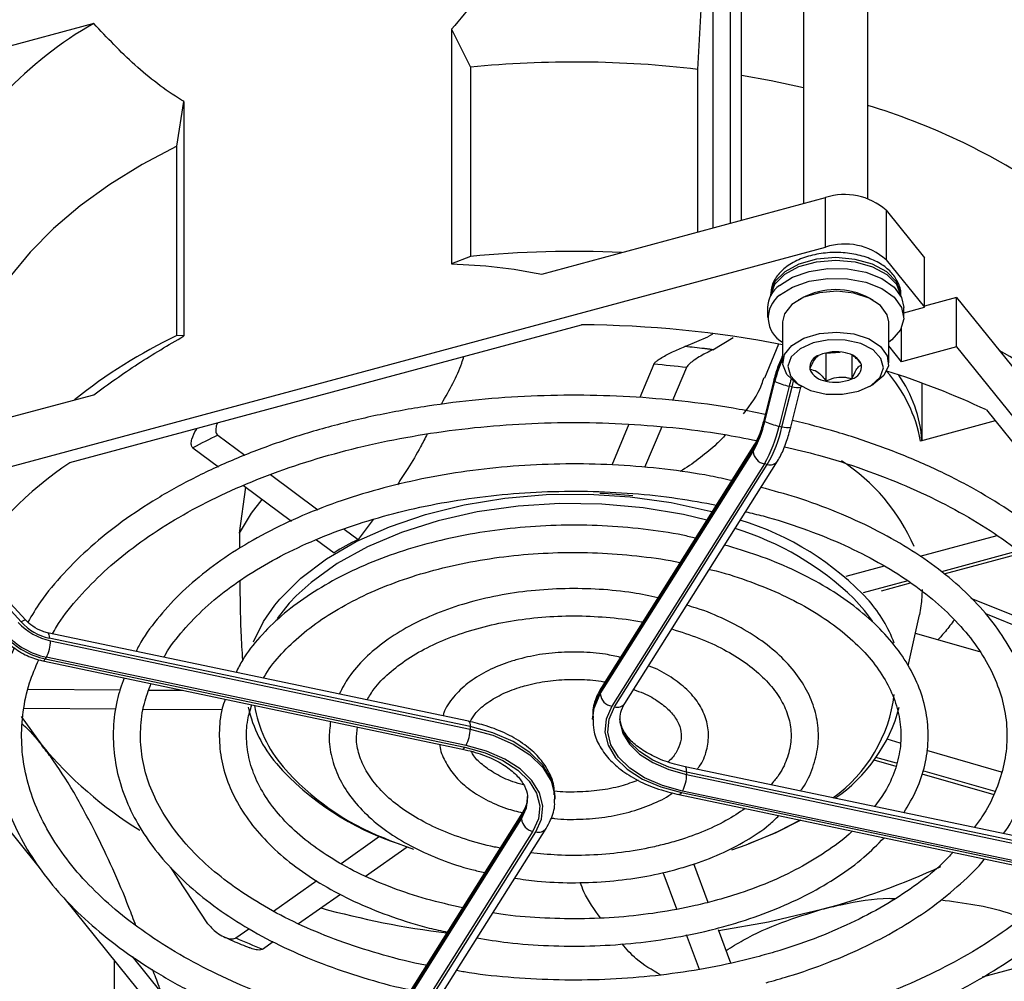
# Model space of a CAD drawing. Header units: millimetres. Extents: x 5 to 414, y 6 to 290.
# Tile 84 of 107: x 349 to 359, y 184 to 193. Entities that reach past the tile are written whole.
import ezdxf

# ---------------------------------------------------------------- set-up
doc = ezdxf.new("R2010")
doc.units = ezdxf.units.MM

msp = doc.modelspace()

# ---------------------------------------------------------------- linework, layer by layer
at = {"color": 7, "linetype": 'Continuous', "lineweight": 25}
for p, q in [((356.1614, 191.4766), (356.1614, 194.6347)), ((355.9986, 191.4328), (355.9986, 194.5759)), ((356.2665, 191.5049), (356.2665, 194.5583)), ((355.852, 192.9263), (355.9388, 194.4264)), ((356.8495, 194.0724), (356.8495, 191.6618)), ((357.4572, 191.7071), (357.4572, 194.0724)), ((350.1556, 193.3593), (347.4777, 192.6384)), ((353.5305, 193.3036), (353.5305, 191.0927)), ((353.5305, 193.3036), (353.708, 192.9474)), ((353.708, 192.9474), (353.708, 191.1627)), ((355.852, 191.3933), (355.852, 192.9263)), ((350.9412, 192.2026), (351.0058, 192.624)), ((351.0058, 192.624), (351.0058, 190.413)), ((350.9412, 190.4179), (350.9412, 192.2026)), ((354.3807, 190.9972), (357.0586, 191.7181)), ((357.0586, 191.2515), (357.0586, 191.7181)), ((357.6282, 191.5984), (357.6282, 191.1318)), ((357.6282, 191.5984), (357.9904, 191.15)), ((347.4777, 188.6724), (357.0586, 191.2515)), ((353.708, 191.1627), (353.5305, 191.0927)), ((357.6282, 191.1318), (357.9904, 190.6834)), ((357.9904, 190.6834), (357.9904, 191.15)), ((356.5391, 190.797), (356.5391, 190.7897)), ((356.8351, 190.7707), (356.7998, 190.7502)), ((357.507, 190.7502), (357.4716, 190.7707)), ((357.7677, 190.7897), (357.7677, 190.797)), ((358.2923, 190.7763), (357.9904, 190.695)), ((358.2923, 190.3097), (358.2923, 190.7763)), ((358.2923, 190.7763), (358.8769, 190.0525)), ((356.5105, 190.6803), (356.5105, 190.587)), ((357.7962, 190.6311), (357.9904, 190.6834)), ((357.7962, 190.587), (357.7962, 190.6803)), ((349.9303, 189.2189), (354.7569, 190.5182)), ((356.6534, 190.5462), (356.6534, 190.1612)), ((357.6534, 190.1612), (357.6534, 190.5462)), ((357.7744, 190.1703), (357.7744, 190.4911)), ((351.0058, 190.413), (350.9412, 190.4179)), ((355.7411, 190.3166), (355.9486, 190.4055)), ((355.9923, 190.4305), (355.9486, 190.4055)), ((355.994, 190.2827), (356.1864, 190.3979)), ((355.7411, 190.3166), (355.7316, 190.3129)), ((356.484, 190.0188), (356.6174, 190.338)), ((357.7744, 190.1703), (357.6534, 190.3201)), ((358.2923, 190.3097), (357.7744, 190.1703)), ((358.2923, 190.3097), (362.0959, 185.6009)), ((357.0589, 190.2524), (357.0621, 190.2501)), ((357.0621, 190.2501), (357.1942, 190.2613)), ((357.0621, 190.2501), (357.0621, 189.9876)), ((357.3069, 190.2324), (357.3069, 190.0084)), ((355.4388, 190.1467), (355.3075, 189.8327)), ((355.7458, 190.1153), (355.616, 189.8048)), ((356.5667, 189.9849), (356.4718, 189.6078)), ((356.5702, 189.9796), (356.4752, 189.6024)), ((356.485, 189.6083), (356.5799, 189.9854)), ((356.715, 189.9407), (356.62, 189.5636)), ((356.6469, 189.5579), (356.7418, 189.9351)), ((356.7418, 189.9351), (356.715, 189.9407)), ((356.7301, 189.5522), (356.825, 189.9293)), ((356.7998, 189.9572), (356.8351, 189.9367)), ((357.4716, 189.9367), (357.507, 189.9572)), ((357.9688, 189.4268), (357.9688, 189.9685)), ((347.4777, 189.139), (350.1556, 189.8598)), ((358.5748, 189.716), (360.8255, 186.9296)), ((355.2022, 189.5809), (355.0416, 189.1968)), ((355.5124, 189.5571), (355.352, 189.1735)), ((356.62, 189.5636), (356.6469, 189.5579)), ((358.6585, 189.6124), (357.9546, 189.4229)), ((351.326, 189.4774), (351.5807, 189.2883)), ((351.092, 189.3585), (351.3322, 189.18)), ((356.3785, 189.3534), (354.9339, 187.062)), ((356.3892, 189.3917), (354.9446, 187.1004)), ((354.9339, 187.0387), (356.3744, 189.3236)), ((356.4818, 189.2077), (355.0413, 186.9228)), ((355.0681, 186.9172), (356.5087, 189.2021)), ((355.1648, 186.9495), (356.6054, 189.2344)), ((356.5087, 189.2021), (356.4818, 189.2077)), ((351.8246, 189.1071), (352.2708, 188.7757)), ((351.5297, 188.5549), (351.5898, 188.9887)), ((351.5682, 189.0048), (352.0205, 188.6689)), ((352.7902, 188.6838), (352.6487, 188.4951)), ((351.5297, 188.5549), (351.5314, 188.4114)), ((352.5171, 188.5928), (352.6487, 188.4951)), ((358.6747, 188.5304), (357.9484, 188.3349)), ((352.2579, 188.4925), (352.4234, 188.3696)), ((358.8767, 188.3866), (358.1509, 188.1912)), ((358.1755, 188.1702), (358.9019, 188.3657)), ((357.6104, 188.2439), (357.2504, 188.147)), ((357.8331, 188.1056), (357.4121, 187.9923)), ((357.5848, 188.0112), (357.8602, 188.0853)), ((349.4713, 187.717), (349.2105, 187.9984)), ((349.5161, 187.7327), (349.2553, 188.0141)), ((359.2905, 187.5921), (358.4326, 187.9389)), ((357.8382, 187.3032), (357.9432, 187.7856)), ((359.2177, 187.5306), (358.5686, 187.7929)), ((353.6906, 186.7814), (349.7215, 187.6154)), ((358.5127, 187.4349), (357.9048, 187.6094)), ((353.7062, 186.7316), (349.7371, 187.5655)), ((349.7482, 187.5399), (353.7062, 186.7082)), ((349.646, 185.4026), (348.0459, 187.3835)), ((349.6759, 187.3505), (353.6338, 186.5189)), ((349.7091, 187.3845), (349.6994, 187.369)), ((349.6994, 187.369), (353.6573, 186.5374)), ((353.6671, 186.5529), (349.7091, 187.3845)), ((349.5384, 187.0841), (350.4072, 187.0779)), ((350.6763, 187.0759), (350.9936, 187.0736)), ((354.9339, 187.062), (354.9339, 187.0387)), ((349.4988, 186.9047), (350.3661, 186.8985)), ((350.626, 186.8966), (351.3666, 186.8913)), ((349.4727, 186.8261), (349.666, 186.5549)), ((354.8606, 186.8221), (354.8606, 186.7988)), ((353.7062, 186.7316), (353.7062, 186.7082)), ((357.7619, 186.5762), (357.6405, 186.6111)), ((358.7187, 186.3017), (358.012, 186.5045)), ((357.5147, 186.4164), (357.7208, 186.3573)), ((357.7276, 186.3854), (357.5333, 186.4412)), ((359.7015, 185.5184), (355.7324, 186.3524)), ((355.748, 186.3026), (355.748, 186.2792)), ((359.7171, 185.4686), (355.748, 186.3026)), ((355.748, 186.2792), (359.7059, 185.4476)), ((357.9664, 186.2868), (358.6454, 186.092)), ((358.6579, 186.1185), (357.9756, 186.3143)), ((355.6756, 186.0899), (359.6336, 185.2583)), ((355.6991, 186.1084), (359.6571, 185.2768)), ((359.6669, 185.2923), (355.7089, 186.1239)), ((354.5056, 186.0491), (354.5056, 186.0725)), ((354.2014, 185.9217), (352.7568, 183.6304)), ((354.2004, 185.92), (354.2014, 185.9217)), ((354.1907, 185.8834), (352.7461, 183.592)), ((352.7501, 183.5751), (354.1907, 185.86)), ((354.1907, 185.8834), (354.1907, 185.86)), ((354.2981, 185.7441), (352.8575, 183.4592)), ((352.8844, 183.4536), (354.325, 185.7385)), ((352.9811, 183.486), (354.4216, 185.7709)), ((352.4886, 185.4405), (352.852, 185.6969)), ((352.7196, 185.3198), (353.1124, 185.5969)), ((351.2324, 184.8704), (350.8844, 185.4031)), ((355.6566, 185.0113), (355.528, 185.3563)), ((355.9516, 185.074), (355.8163, 185.4369)), ((351.8507, 184.9904), (352.2593, 185.2787)), ((351.6036, 182.9791), (349.8766, 185.1171)), ((352.0873, 184.8735), (352.4822, 185.1522)), ((360.9551, 185.0208), (358.5363, 184.3697)), ((351.4949, 184.7393), (351.6181, 184.8262)), ((356.165, 184.5015), (356.0483, 184.8144)), ((351.7478, 184.634), (351.8481, 184.7047)), ((355.8685, 184.4428), (355.7476, 184.767)), ((350.3491, 184.5321), (350.3491, 182.597)), ((350.7914, 184.2285), (350.5206, 184.5637))]:
    msp.add_line(p, q, dxfattribs=at)
at = {"color": 7, "linetype": 'Continuous', "lineweight": 25, "flags": 128}
for points in [[(356.8495, 192.7522), (356.5442, 192.8177), (356.2665, 192.8677)], [(350.9412, 192.2026), (350.6123, 192.0285), (350.3075, 191.8404), (350.0288, 191.6392), (349.7778, 191.4263), (349.556, 191.2028), (349.3646, 190.9701), (349.2049, 190.7295), (349.0778, 190.4826)], [(357.7677, 190.797), (357.7663, 190.8207), (357.7267, 190.9243), (357.6358, 191.0165), (357.5016, 191.0891), (357.3363, 191.1355), (357.1547, 191.1516), (356.9729, 191.1359), (356.8072, 191.0899), (356.6726, 191.0177), (356.581, 190.9257), (356.5406, 190.8222), (356.5391, 190.797)], [(356.5398, 190.7911), (356.5406, 190.7988), (356.581, 190.9024), (356.6726, 190.9944), (356.8072, 191.0666), (356.9729, 191.1126), (357.1547, 191.1283), (357.3363, 191.1122), (357.5016, 191.0658), (357.6358, 190.9932), (357.7267, 190.901), (357.7663, 190.7974), (357.7669, 190.7911)], [(356.6229, 190.89), (356.7467, 190.9678), (356.9035, 191.0223), (357.0805, 191.049), (357.2634, 191.046), (357.4374, 191.0133), (357.5884, 190.9536), (357.7041, 190.8718), (357.7752, 190.7744), (357.7962, 190.6803)], [(356.6229, 190.7967), (356.7467, 190.8744), (356.9035, 190.9289), (357.0805, 190.9557), (357.2634, 190.9526), (357.4374, 190.9199), (357.5884, 190.8603), (357.7041, 190.7785), (357.7752, 190.6811), (357.796, 190.5762), (357.7647, 190.4721), (357.6838, 190.3773), (357.6534, 190.3537)], [(357.6534, 190.5462), (357.6404, 190.6115), (357.5773, 190.6993), (357.4682, 190.7704), (357.325, 190.8173), (357.1632, 190.8348), (357.0003, 190.821), (356.8541, 190.7774), (356.7402, 190.7088), (356.6712, 190.6225), (356.6534, 190.5462)], [(356.7998, 189.9572), (356.7789, 189.97), (356.6916, 190.0505), (356.6544, 190.1431), (356.6712, 190.2376), (356.7402, 190.3238), (356.8541, 190.3925), (357.0003, 190.436), (357.1632, 190.4498), (357.325, 190.4323), (357.4682, 190.3855), (357.5773, 190.3143), (357.6404, 190.2266), (357.6508, 190.1318), (357.6072, 190.0401), (357.5145, 189.9616), (357.507, 189.9572)], [(357.2187, 189.8634), (357.3671, 189.8918), (357.4896, 189.9478), (357.5716, 190.0246), (357.6032, 190.1129), (357.5805, 190.2022), (357.5063, 190.2816), (357.3895, 190.3415), (357.2443, 190.3748), (357.088, 190.3774), (356.9397, 190.349), (356.8171, 190.2931), (356.7351, 190.2163), (356.7036, 190.1279), (356.7263, 190.0386), (356.8005, 189.9592), (356.9172, 189.8993), (357.0625, 189.866), (357.2187, 189.8634)], [(359.0959, 190.0306), (358.7944, 190.2205), (358.696, 190.2765)], [(356.5667, 189.9849), (356.5668, 189.9835), (356.5702, 189.9796)], [(356.7418, 189.9351), (356.7489, 189.9617), (356.7561, 189.986)], [(356.4718, 189.6078), (356.4719, 189.6063), (356.4752, 189.6024)], [(351.8652, 187.8755), (351.9119, 187.9322), (352.1108, 188.1303), (352.3519, 188.312), (352.6313, 188.4744), (352.9444, 188.6149), (353.2861, 188.7311), (353.6506, 188.8212), (354.0322, 188.8836), (354.4244, 188.9173), (354.8208, 188.9218), (355.2151, 188.897), (355.6005, 188.8432), (355.9709, 188.7615), (355.9889, 188.7567)], [(351.5297, 188.5549), (351.6447, 188.744), (351.7462, 188.8726)], [(355.9387, 188.6772), (355.7175, 188.7295), (355.3377, 188.7934), (354.9467, 188.8281), (354.5512, 188.8331), (354.158, 188.8082), (353.7737, 188.7539), (353.405, 188.6712), (353.0582, 188.5613), (352.7392, 188.4263), (352.4534, 188.2684), (352.2058, 188.0903), (352.0654, 187.9632)], [(352.0654, 187.9632), (352.0006, 187.895), (351.8849, 187.7512)], [(357.9688, 188.0221), (357.9631, 187.9101), (357.9432, 187.7856)], [(351.6643, 187.53), (351.7585, 187.7211), (351.8652, 187.8755)], [(357.5027, 187.7202), (357.424, 187.8267), (357.3249, 187.9387)], [(349.5161, 187.7327), (349.5136, 187.7343), (349.5069, 187.7344), (349.4974, 187.7315), (349.4854, 187.7256), (349.4713, 187.717)], [(349.7215, 187.6154), (349.7257, 187.6134), (349.7305, 187.6069), (349.7341, 187.5965), (349.7364, 187.5825), (349.7371, 187.5655)], [(349.6759, 187.3505), (349.6777, 187.3503), (349.6844, 187.3524), (349.6917, 187.3587), (349.6994, 187.369)], [(354.8606, 186.8007), (354.8747, 186.9055), (354.9339, 187.0387)], [(354.9339, 187.062), (354.8747, 186.9288), (354.8608, 186.8101)], [(355.0413, 186.9228), (354.9877, 186.8022), (354.9759, 186.6778), (355.0064, 186.5545), (355.078, 186.437), (355.1879, 186.3298), (355.3319, 186.237), (355.5046, 186.1623), (355.6991, 186.1084)], [(355.7089, 186.1239), (355.5194, 186.1764), (355.3513, 186.2492), (355.211, 186.3395), (355.1039, 186.4439), (355.0342, 186.5584), (355.0045, 186.6785), (355.0159, 186.7997), (355.0681, 186.9172)], [(353.6906, 186.7814), (353.6948, 186.7794), (353.6996, 186.773), (353.7032, 186.7626), (353.7055, 186.7486), (353.7062, 186.7316)], [(355.1178, 186.7921), (355.1186, 186.7747), (355.1452, 186.6674), (355.2075, 186.5651), (355.3031, 186.4719), (355.4285, 186.3911), (355.5787, 186.3261), (355.748, 186.2792)], [(355.748, 186.3026), (355.5787, 186.3494), (355.4285, 186.4145), (355.3031, 186.4952), (355.2075, 186.5885), (355.1452, 186.6907), (355.1186, 186.798), (355.1182, 186.8041)], [(354.5056, 186.0725), (354.5045, 186.1031), (354.4708, 186.2392), (354.3918, 186.3689), (354.2705, 186.4872), (354.1115, 186.5896), (353.921, 186.6721), (353.7062, 186.7316)], [(353.7062, 186.7082), (353.921, 186.6488), (354.1115, 186.5663), (354.2705, 186.4639), (354.3918, 186.3456), (354.4708, 186.2159), (354.5045, 186.0797), (354.5056, 186.0473)], [(353.6338, 186.5189), (353.6356, 186.5187), (353.6424, 186.5208), (353.6497, 186.5271), (353.6573, 186.5374)], [(353.6573, 186.5374), (353.8468, 186.4849), (354.015, 186.4121), (354.1553, 186.3218), (354.2623, 186.2174), (354.332, 186.1029), (354.3618, 185.9828), (354.3503, 185.8617), (354.2981, 185.7441)], [(354.325, 185.7385), (354.3785, 185.8592), (354.3903, 185.9835), (354.3598, 186.1069), (354.2882, 186.2244), (354.1783, 186.3315), (354.0343, 186.4243), (353.8617, 186.499), (353.6671, 186.5529)], [(355.748, 186.3026), (355.7472, 186.3196), (355.745, 186.3335), (355.7414, 186.344), (355.7365, 186.3504), (355.7326, 186.3523)], [(355.6991, 186.1084), (355.6915, 186.0981), (355.6841, 186.0918), (355.6774, 186.0897), (355.6756, 186.0899)], [(354.2485, 186.0703), (354.2373, 185.9884), (354.1907, 185.8834)], [(354.1907, 185.86), (354.2373, 185.965), (354.2484, 186.0559)], [(356.8259, 185.8482), (356.5823, 185.7266), (356.3308, 185.6249)], [(356.5737, 185.7262), (356.6271, 185.7515), (356.8149, 185.8505)], [(356.1754, 185.5704), (356.308, 185.6164), (356.5737, 185.7262)], [(352.8948, 185.681), (352.9485, 185.6587), (353.172, 185.5766)], [(356.0504, 184.8087), (356.5196, 184.8907), (357.0226, 185.0091)]]:
    msp.add_lwpolyline(points, dxfattribs=at)
at = {"color": 7, "linetype": 'Continuous', "lineweight": 25}
for centre, radius, start, end in [((351.9539, 190.2092), 3.6273, 119.7212, 153.70812), ((354.6827, 183.0434), 9.9519, 83.25205, 95.62043), ((355.6101, 186.5328), 6.329, 56.58054, 73.03103), ((357.2388, 191.1603), 0.5862, 48.36958, 107.89819), ((354.6833, 181.2397), 9.9708, 87.40401, 95.61337), ((357.2388, 190.6937), 0.5862, 48.36958, 107.89819), ((356.7773, 190.6722), 0.2669, 125.33828, 178.26193), ((357.1534, 190.1685), 0.6811, 62.14413, 117.85587), ((356.7819, 190.5851), 0.2646, 126.91889, 240.94403), ((354.7005, 180.2416), 10.2767, 79.04556, 89.68539), ((353.1135, 185.8822), 5.029, 115.59163, 128.62716), ((357.7417, 189.6982), 1.2048, 154.59107, 166.49463), ((357.5585, 189.7556), 1.0053, 154.21444, 166.78067), ((357.0325, 190.1122), 0.1245, 105.17502, 185.79721), ((357.1542, 189.8656), 0.398, 76.86181, 112.82303), ((357.224, 190.0636), 0.1907, 24.00096, 83.76273), ((354.6687, 181.1236), 9.056, 83.16901, 85.12172), ((357.0828, 190.1773), 0.1907, 204.00096, 263.76273), ((357.2743, 190.1286), 0.1245, 285.17502, 5.79721), ((355.3597, 182.8533), 7.5785, 64.89744, 72.53383), ((357.6079, 189.7171), 0.9205, 161.80289, 165.94169), ((357.1525, 190.3752), 0.398, 256.86181, 292.82303), ((356.5897, 189.1652), 1.389, 10.69516, 41.265), ((356.7314, 189.3394), 1.2387, 4.02388, 34.72759), ((356.7915, 190.398), 0.4636, 242.85469, 260.50308), ((356.7941, 190.0873), 0.161, 251.03992, 281.0601), ((355.4734, 189.8373), 1.0372, 330.30996, 347.24244), ((355.5901, 189.8029), 0.9075, 330.30996, 347.24244), ((355.3556, 189.8499), 1.2965, 330.30996, 347.24244), ((356.6965, 190.0208), 0.4636, 242.85469, 260.50308), ((355.3824, 189.8442), 1.2965, 330.30996, 347.24244), ((356.6992, 189.7102), 0.161, 251.03992, 281.0601), ((353.734, 184.449), 5.5753, 115.58914, 118.28749), ((356.4493, 189.3543), 0.0708, 148.07284, 180.7465), ((356.5045, 189.3364), 0.1307, 185.62026, 260.02428), ((352.0329, 186.1233), 3.7421, 124.18582, 146.10805), ((356.5339, 189.2874), 0.0889, 253.54337, 323.51092), ((356.2156, 187.7006), 1.8281, 23.46157, 57.13907), ((354.6875, 183.6634), 5.2715, 83.98285, 87.3663), ((355.3834, 185.9199), 2.8009, 46.1171, 72.96213), ((355.4602, 186.0591), 2.7349, 42.77017, 73.1367), ((353.9932, 185.8151), 2.9983, 116.64368, 121.57292), ((356.4309, 187.0241), 1.3679, 21.16741, 40.70795), ((349.8722, 188.1103), 0.5838, 222.88976, 257.74014), ((349.8456, 188.0647), 0.5108, 222.88976, 257.74014), ((349.8543, 188.0821), 0.7297, 222.88976, 257.74014), ((349.8641, 188.0976), 0.7297, 222.88976, 257.74014), ((349.4135, 187.5415), 0.3348, 332.03449, 359.71321), ((355.0047, 187.063), 0.0708, 148.05182, 180.74679), ((355.0639, 187.0515), 0.1307, 185.62026, 260.02428), ((356.3189, 187.1997), 1.3968, 305.29306, 353.22813), ((352.8733, 187.1393), 1.22, 189.81937, 220.25128), ((355.0933, 187.0025), 0.0889, 253.54549, 323.47571), ((352.8476, 187.1985), 1.2673, 192.95857, 220.11193), ((356.3002, 187.298), 1.5031, 304.23909, 345.21296), ((353.3714, 186.7099), 0.3348, 332.03449, 359.71321), ((352.6385, 189.0502), 3.881, 220.01339, 238.1347), ((353.8551, 188.1398), 2.6451, 221.64507, 251.94885), ((353.7853, 187.959), 2.4459, 221.10222, 248.64872), ((355.4132, 186.2809), 0.3348, 332.03449, 359.71321), ((354.2617, 185.8842), 0.071, 149.78133, 180.72126), ((354.3208, 185.8728), 0.1307, 185.62026, 260.02428), ((354.3502, 185.8238), 0.0889, 253.54315, 323.51443), ((355.2438, 191.734), 6.9562, 284.81627, 294.66242), ((354.5703, 193.3441), 8.6272, 254.72374, 262.77307), ((354.055, 190.5348), 6.3358, 246.16678, 248.6446)]:
    msp.add_arc(centre, radius, start, end, dxfattribs=at)
for points, knots in [([(354.3807, 194.4967), (354.2856, 194.3438), (354.095, 194.0372), (353.8114, 193.6374), (353.611, 193.3993), (353.5305, 193.3036)], [0, 0, 0, 0, 0.373192, 0.748137, 1, 1, 1, 1]), ([(351.0058, 192.624), (350.999, 192.6281), (350.8329, 192.7285), (350.5325, 192.9596), (350.2818, 193.2255), (350.1556, 193.3593)], [0, 0, 0, 0, 0.0207576, 0.5070405, 1, 1, 1, 1]), ([(357.7653, 190.7981), (357.766, 190.8029), (357.7726, 190.8447), (357.7432, 190.9238), (357.6785, 191.0195), (357.5765, 191.0989), (357.4439, 191.1593), (357.2868, 191.1956), (357.1188, 191.2041), (356.9528, 191.1839), (356.8002, 191.1356), (356.6758, 191.0629), (356.5902, 190.9715), (356.5423, 190.8792), (356.5443, 190.8187), (356.5451, 190.7949)], [0, 0, 0, 0, 0.0101934, 0.0893816, 0.1673713, 0.2497876, 0.33776, 0.4276324, 0.5173068, 0.6071724, 0.6979018, 0.7904063, 0.8729298, 0.9500864, 1, 1, 1, 1]), ([(353.5305, 191.0927), (353.6754, 191.0856), (353.9662, 191.0715), (354.2422, 191.0221), (354.3807, 190.9972)], [0, 0, 0, 0, 0.498224, 1, 1, 1, 1]), ([(350.1556, 189.8598), (350.2931, 189.9586), (350.5692, 190.1567), (350.8599, 190.3274), (351.0058, 190.413)], [0, 0, 0, 0, 0.498421, 1, 1, 1, 1]), ([(355.4388, 190.1467), (355.4415, 190.1514), (355.4478, 190.1621), (355.4736, 190.1844), (355.5294, 190.2206), (355.6213, 190.2673), (355.693, 190.297), (355.7316, 190.3129)], [0, 0, 0, 0, 0.065572, 0.152953, 0.308608, 0.62843, 1, 1, 1, 1]), ([(355.9486, 190.2902), (355.9374, 190.2915), (355.8654, 190.2998), (355.7928, 190.3069), (355.7316, 190.3129)], [0, 0, 0, 0, 0.155476, 1, 1, 1, 1]), ([(355.994, 190.2827), (355.9566, 190.2645), (355.8993, 190.2365), (355.8249, 190.1902), (355.7829, 190.159), (355.7584, 190.1354), (355.7489, 190.1221), (355.7463, 190.1162), (355.7458, 190.1153)], [0, 0, 0, 0, 0.419479, 0.643307, 0.804216, 0.903615, 0.984546, 1, 1, 1, 1]), ([(355.994, 190.2827), (355.99, 190.2834), (355.9749, 190.2859), (355.9598, 190.2883), (355.9486, 190.2902)], [0, 0, 0, 0, 0.261217, 1, 1, 1, 1]), ([(353.4386, 189.7776), (353.5104, 189.9034), (353.5938, 190.0497), (353.6403, 190.1985), (353.6467, 190.2193)], [0, 0, 0, 0, 0.8603617, 1, 1, 1, 1]), ([(356.6534, 190.2305), (356.6368, 190.194), (356.6038, 190.1211), (356.5791, 190.0303), (356.5667, 189.9849)], [0, 0, 0, 0, 0.500589, 1, 1, 1, 1]), ([(356.9884, 190.2234), (356.9791, 190.2181), (356.9604, 190.2074), (356.9319, 190.1568), (356.9157, 190.1172), (356.9086, 190.0997)], [0, 0, 0, 0, 0.358384, 0.715579, 1, 1, 1, 1]), ([(357.3982, 190.1411), (357.3761, 190.1706), (357.3461, 190.2107), (357.3144, 190.2271), (357.3059, 190.2314)], [0, 0, 0, 0, 0.734912, 1, 1, 1, 1]), ([(356.9086, 190.0997), (356.9305, 190.0956), (356.9682, 190.0887), (357.0228, 190.0397), (357.05, 190.0036), (357.0621, 189.9876)], [0, 0, 0, 0, 0.4391165, 0.7513669, 1, 1, 1, 1]), ([(357.3069, 190.0084), (357.32, 190.0394), (357.3423, 190.0924), (357.3748, 190.1306), (357.391, 190.1379), (357.3982, 190.1411)], [0, 0, 0, 0, 0.439117, 0.751367, 1, 1, 1, 1]), ([(356.2847, 189.6783), (356.3509, 189.7659), (356.4303, 189.8708), (356.4715, 189.9996), (356.4783, 190.0209)], [0, 0, 0, 0, 0.8346067, 1, 1, 1, 1]), ([(357.0621, 189.9876), (357.0741, 189.9933), (357.112, 190.0112), (357.1818, 190.0296), (357.2539, 190.0242), (357.293, 190.0126), (357.3069, 190.0084)], [0, 0, 0, 0, 0.1560255, 0.4937074, 0.8190578, 1, 1, 1, 1]), ([(356.488, 189.6721), (356.4073, 189.6892), (356.1709, 189.7393), (355.764, 189.7951), (355.2733, 189.8404), (354.777, 189.8583), (354.2802, 189.8502), (353.7866, 189.8157), (353.3004, 189.7553), (352.8255, 189.6693), (352.3657, 189.5584), (351.9248, 189.4235), (351.5065, 189.2655), (351.1141, 189.0856), (350.7508, 188.8852), (350.42, 188.6657), (350.1238, 188.4288), (349.8671, 188.1759), (349.6677, 187.9383), (349.573, 187.7809), (349.5345, 187.7168)], [0, 0, 0, 0, 0.030111, 0.088166, 0.146205, 0.204236, 0.262265, 0.320297, 0.378338, 0.436395, 0.494474, 0.552582, 0.610725, 0.668906, 0.727126, 0.785379, 0.843648, 0.90189, 0.960043, 1, 1, 1, 1]), ([(349.767, 187.6058), (349.7789, 187.6274), (349.8385, 187.7355), (349.9882, 187.9228), (350.2155, 188.1642), (350.4845, 188.3923), (350.7888, 188.6058), (351.1269, 188.8026), (351.4958, 188.9811), (351.8926, 189.1395), (352.3136, 189.2764), (352.7554, 189.3906), (353.2141, 189.481), (353.6857, 189.5466), (354.1661, 189.5869), (354.651, 189.6015), (355.1364, 189.5905), (355.6173, 189.5528), (356.0433, 189.4992), (356.3016, 189.4477), (356.4073, 189.4266)], [0, 0, 0, 0, 0.014853, 0.074328, 0.133512, 0.192515, 0.251428, 0.31031, 0.369191, 0.428089, 0.487016, 0.545974, 0.60496, 0.66397, 0.722997, 0.782036, 0.841079, 0.900117, 0.959143, 1, 1, 1, 1]), ([(351.092, 189.3585), (351.0878, 189.3627), (351.0782, 189.3725), (351.0736, 189.4008), (351.0844, 189.4551), (351.1059, 189.5063), (351.1303, 189.5393), (351.1327, 189.5426)], [0, 0, 0, 0, 0.098762, 0.230373, 0.464814, 0.946518, 1, 1, 1, 1]), ([(351.3238, 189.594), (351.3196, 189.5842), (351.3089, 189.5595), (351.3047, 189.5255), (351.3097, 189.4966), (351.3188, 189.4831), (351.325, 189.4782), (351.326, 189.4774)], [0, 0, 0, 0, 0.228766, 0.57668, 0.791599, 0.966586, 1, 1, 1, 1]), ([(356.4718, 189.6078), (356.4664, 189.5877), (356.4508, 189.5292), (356.4206, 189.4476), (356.3989, 189.409), (356.3892, 189.3917)], [0, 0, 0, 0, 0.224837, 0.653361, 1, 1, 1, 1]), ([(356.6054, 189.2344), (356.6157, 189.2521), (356.6467, 189.3051), (356.6906, 189.4106), (356.7176, 189.5073), (356.7301, 189.5522)], [0, 0, 0, 0, 0.212047, 0.634702, 1, 1, 1, 1]), ([(359.8011, 185.5167), (359.8548, 185.6084), (359.963, 185.7927), (360.0702, 186.0806), (360.1357, 186.3736), (360.1548, 186.6683), (360.1287, 186.9619), (360.0577, 187.2521), (359.9425, 187.5368), (359.784, 187.814), (359.5832, 188.0816), (359.3416, 188.3374), (359.0609, 188.5791), (358.7438, 188.8047), (358.393, 189.0122), (358.0116, 189.2), (357.6024, 189.366), (357.1811, 189.5079), (356.8877, 189.5819), (356.7465, 189.6175)], [0, 0, 0, 0, 0.058473, 0.117571, 0.17632, 0.234765, 0.293044, 0.35131, 0.409725, 0.468422, 0.527441, 0.586745, 0.646258, 0.705897, 0.765595, 0.825305, 0.884999, 0.944666, 1, 1, 1, 1]), ([(353.3018, 189.4887), (353.2811, 189.4485), (353.2247, 189.3387), (353.1297, 189.1791), (353.0529, 189.062), (353.0195, 189.0111)], [0, 0, 0, 0, 0.246992, 0.672888, 1, 1, 1, 1]), ([(356.1163, 189.4817), (356.0883, 189.4524), (356.0154, 189.376), (355.8785, 189.266), (355.763, 189.1797), (355.6932, 189.1401), (355.6852, 189.1355)], [0, 0, 0, 0, 0.22518, 0.587624, 0.952666, 1, 1, 1, 1]), ([(356.6697, 189.3696), (356.7782, 189.3437), (357.0356, 189.2822), (357.4195, 189.1582), (357.8201, 189.0031), (358.1926, 188.8271), (358.5346, 188.6328), (358.843, 188.4219), (359.1153, 188.1965), (359.3493, 187.9586), (359.5434, 187.7105), (359.6962, 187.4541), (359.8067, 187.1913), (359.8742, 186.9237), (359.8978, 186.6528), (359.8763, 186.3808), (359.811, 186.1098), (359.6968, 185.8438), (359.5972, 185.659), (359.524, 185.5662), (359.5169, 185.5572)], [0, 0, 0, 0, 0.042944, 0.10193, 0.160877, 0.219782, 0.278646, 0.337478, 0.396298, 0.455132, 0.514041, 0.573112, 0.632462, 0.692204, 0.752386, 0.812908, 0.873464, 0.933726, 0.993574, 1, 1, 1, 1]), ([(356.1733, 189.0493), (356.1064, 189.0643), (355.9017, 189.1104), (355.5437, 189.1603), (355.1059, 189.1996), (354.6629, 189.2114), (354.2204, 189.197), (353.7826, 189.1564), (353.354, 189.0898), (352.939, 188.998), (352.5419, 188.8818), (352.1667, 188.7422), (351.8173, 188.5806), (351.4973, 188.3982), (351.2103, 188.1968), (350.9585, 187.9785), (350.7495, 187.7443), (350.6152, 187.5637), (350.565, 187.459), (350.5559, 187.4401)], [0, 0, 0, 0, 0.0308653, 0.0944538, 0.1580191, 0.2215719, 0.2851235, 0.3486835, 0.412262, 0.4758707, 0.5395212, 0.6032241, 0.6669869, 0.7308112, 0.7946866, 0.858572, 0.9223814, 0.9859911, 1, 1, 1, 1]), ([(358.7367, 185.7211), (358.7369, 185.7214), (358.7976, 185.802), (358.8802, 185.9735), (358.9786, 186.2325), (359.0262, 186.4969), (359.0292, 186.7614), (358.9867, 187.0237), (358.8998, 187.281), (358.7694, 187.5313), (358.5965, 187.7723), (358.3826, 188.0017), (358.1297, 188.2171), (357.8405, 188.4159), (357.5184, 188.5962), (357.1664, 188.7553), (356.8098, 188.8876), (356.5621, 188.9549), (356.4486, 188.9858)], [0, 0, 0, 0, 0.000192, 0.067996, 0.135315, 0.202083, 0.268406, 0.334554, 0.400762, 0.467316, 0.534363, 0.601885, 0.669761, 0.737846, 0.806023, 0.874207, 0.942359, 1, 1, 1, 1]), ([(350.8194, 187.3847), (350.825, 187.3953), (350.8705, 187.4823), (350.9969, 187.6394), (351.1993, 187.8517), (351.4438, 188.0505), (351.7226, 188.2344), (352.0343, 188.4011), (352.3754, 188.5487), (352.7421, 188.6755), (353.1305, 188.78), (353.5363, 188.8608), (353.9549, 188.917), (354.3818, 188.9478), (354.8121, 188.9531), (355.2407, 188.9321), (355.6491, 188.8893), (355.9067, 188.8415), (356.0281, 188.8189)], [0, 0, 0, 0, 0.009386, 0.07664, 0.143399, 0.209873, 0.276221, 0.342537, 0.408862, 0.475227, 0.541639, 0.608098, 0.674596, 0.741121, 0.807661, 0.874205, 0.940734, 1, 1, 1, 1]), ([(356.3035, 188.7557), (356.3587, 188.743), (356.5464, 188.6995), (356.8466, 188.6011), (357.1992, 188.4627), (357.5226, 188.3032), (357.8145, 188.1264), (358.0717, 187.9341), (358.2914, 187.7288), (358.4718, 187.513), (358.6112, 187.2889), (358.7088, 187.0587), (358.7637, 186.8239), (358.7748, 186.5861), (358.7418, 186.3471), (358.6614, 186.1106), (358.5671, 185.9202), (358.4844, 185.8126), (358.4589, 185.7795)], [0, 0, 0, 0, 0.027782, 0.094474, 0.161103, 0.227662, 0.294155, 0.360602, 0.427043, 0.49355, 0.560263, 0.627384, 0.695134, 0.763615, 0.832619, 0.901469, 0.969697, 1, 1, 1, 1]), ([(355.8315, 188.5072), (355.7922, 188.5165), (355.6328, 188.5543), (355.3381, 188.5951), (354.9535, 188.6281), (354.5643, 188.6329), (354.177, 188.6116), (353.7964, 188.564), (353.4275, 188.4908), (353.0752, 188.3927), (352.7443, 188.271), (352.4389, 188.1268), (352.1636, 187.9618), (351.9215, 187.7781), (351.719, 187.577), (351.5759, 187.3975), (351.5183, 187.2817), (351.4985, 187.242)], [0, 0, 0, 0, 0.023582, 0.09566, 0.167698, 0.239719, 0.311743, 0.383788, 0.455874, 0.528025, 0.600262, 0.672601, 0.745046, 0.817573, 0.890072, 0.962348, 1, 1, 1, 1]), ([(357.7964, 185.9187), (357.8394, 185.9908), (357.926, 186.1363), (358.0007, 186.3668), (358.0329, 186.6015), (358.0184, 186.8356), (357.9593, 187.0654), (357.8564, 187.2885), (357.7111, 187.5026), (357.5246, 187.7052), (357.2992, 187.8936), (357.0379, 188.0653), (356.7441, 188.2169), (356.4336, 188.3454), (356.2115, 188.4107), (356.1057, 188.4419)], [0, 0, 0, 0, 0.076287, 0.153882, 0.230564, 0.306596, 0.382469, 0.458652, 0.535567, 0.613299, 0.691665, 0.7704, 0.849281, 0.928151, 1, 1, 1, 1]), ([(351.7581, 187.1875), (351.7605, 187.1922), (351.7952, 187.2628), (351.9028, 187.394), (352.0815, 187.5762), (352.3023, 187.7446), (352.5563, 187.8976), (352.8417, 188.0327), (353.1541, 188.1478), (353.4892, 188.241), (353.8421, 188.3108), (354.2076, 188.3561), (354.58, 188.3758), (354.9546, 188.3706), (355.3232, 188.337), (355.569, 188.3048), (355.6853, 188.2777), (355.6866, 188.2774)], [0, 0, 0, 0, 0.005652, 0.083299, 0.160048, 0.236329, 0.312439, 0.388526, 0.464659, 0.540871, 0.617164, 0.693523, 0.769926, 0.846349, 0.922766, 0.999142, 1, 1, 1, 1]), ([(355.9615, 188.2133), (355.9836, 188.2083), (356.121, 188.177), (356.3554, 188.0971), (356.6573, 187.9744), (356.9283, 187.8307), (357.1665, 187.6713), (357.3681, 187.4983), (357.5309, 187.3146), (357.6532, 187.1232), (357.7341, 186.9262), (357.7727, 186.7251), (357.7683, 186.5211), (357.7176, 186.3167), (357.6364, 186.1336), (357.5531, 186.0228), (357.5186, 185.9771)], [0, 0, 0, 0, 0.014695, 0.091307, 0.167806, 0.244181, 0.320445, 0.396658, 0.472906, 0.54942, 0.62658, 0.704846, 0.784426, 0.864698, 0.944149, 1, 1, 1, 1]), ([(351.5342, 188.1039), (351.5343, 188.0997), (351.5349, 188.0163), (351.5371, 187.8539), (351.5429, 187.6071), (351.5536, 187.4438), (351.5593, 187.3567)], [0, 0, 0, 0, 0.016502, 0.32779, 0.64131, 1, 1, 1, 1]), ([(355.4776, 187.9458), (355.3996, 187.9622), (355.2201, 187.9998), (354.9247, 188.0283), (354.6018, 188.0356), (354.2799, 188.0153), (353.9659, 187.9689), (353.6655, 187.8968), (353.3844, 187.8002), (353.1282, 187.6804), (352.9013, 187.5392), (352.7103, 187.3784), (352.5619, 187.2111), (352.4996, 187.092), (352.4712, 187.0376)], [0, 0, 0, 0, 0.065973, 0.151797, 0.237574, 0.323357, 0.409191, 0.49513, 0.581232, 0.667547, 0.754094, 0.84081, 0.927339, 1, 1, 1, 1]), ([(356.8206, 186.1238), (356.8281, 186.1333), (356.8822, 186.2025), (356.9416, 186.3436), (356.9924, 186.5417), (356.9923, 186.7414), (356.9479, 186.9363), (356.8598, 187.1234), (356.7303, 187.3005), (356.5604, 187.4648), (356.3533, 187.614), (356.1114, 187.7425), (355.9071, 187.8299), (355.7786, 187.8658), (355.7479, 187.8744)], [0, 0, 0, 0, 0.0155974, 0.1124833, 0.2075726, 0.3009352, 0.3935969, 0.4865136, 0.5807868, 0.6766901, 0.7737901, 0.8714642, 0.9692309, 1, 1, 1, 1]), ([(352.7348, 186.9822), (352.7552, 187.0174), (352.8056, 187.1039), (352.935, 187.2354), (353.1122, 187.3715), (353.3249, 187.492), (353.5671, 187.5943), (353.8342, 187.6759), (354.1204, 187.7349), (354.4192, 187.7693), (354.7247, 187.7792), (355.0274, 187.7608), (355.2322, 187.7383), (355.329, 187.7158), (355.3321, 187.715)], [0, 0, 0, 0, 0.064569, 0.159049, 0.25223, 0.345018, 0.437777, 0.530671, 0.623744, 0.716966, 0.810282, 0.903625, 0.99691, 1, 1, 1, 1]), ([(349.7215, 187.6154), (349.705, 187.6196), (349.657, 187.6319), (349.5821, 187.6703), (349.5368, 187.7131), (349.5161, 187.7327)], [0, 0, 0, 0, 0.221421, 0.642979, 1, 1, 1, 1]), ([(358.273, 187.7382), (358.2455, 187.701), (358.1973, 187.6355), (358.1409, 187.5748), (358.1166, 187.5486)], [0, 0, 0, 0, 0.567865, 1, 1, 1, 1]), ([(355.607, 187.651), (355.6943, 187.6237), (355.8698, 187.5689), (356.1019, 187.4607), (356.3045, 187.3369), (356.4708, 187.1994), (356.5982, 187.0528), (356.6853, 186.9004), (356.7318, 186.7444), (356.7377, 186.585), (356.6977, 186.4234), (356.6326, 186.2868), (356.5643, 186.2087), (356.5413, 186.1824)], [0, 0, 0, 0, 0.092349, 0.185634, 0.278637, 0.371439, 0.464249, 0.557596, 0.652544, 0.750386, 0.8509, 0.949796, 1, 1, 1, 1]), ([(349.3118, 187.5578), (349.3326, 187.5371), (349.391, 187.4787), (349.5062, 187.4048), (349.612, 187.3647), (349.6683, 187.3522), (349.6759, 187.3505)], [0, 0, 0, 0, 0.2080473, 0.5851097, 0.9440926, 1, 1, 1, 1]), ([(349.4087, 187.4756), (349.3878, 187.4323), (349.3215, 187.2948), (349.2569, 187.0553), (349.2143, 186.7614), (349.2198, 186.4668), (349.2697, 186.1748), (349.3642, 185.8872), (349.5025, 185.6062), (349.6836, 185.3339), (349.9063, 185.0723), (350.1689, 184.8236), (350.4692, 184.5902), (350.8046, 184.374), (351.1721, 184.1768), (351.5685, 184.0001), (351.991, 183.8463), (352.3837, 183.7271), (352.6416, 183.67), (352.7446, 183.6473)], [0, 0, 0, 0, 0.028379, 0.09019, 0.151648, 0.212853, 0.273979, 0.335172, 0.396607, 0.458371, 0.520461, 0.58281, 0.64533, 0.707944, 0.770592, 0.833232, 0.895849, 0.958436, 1, 1, 1, 1]), ([(355.1228, 187.3831), (355.0769, 187.3937), (354.9562, 187.4215), (354.7468, 187.4369), (354.507, 187.4311), (354.3122, 187.4039), (354.2025, 187.3766), (354.1667, 187.3677)], [0, 0, 0, 0, 0.149939, 0.393883, 0.637649, 0.881731, 1, 1, 1, 1]), ([(352.9095, 183.8725), (352.9004, 183.8742), (352.7372, 183.9034), (352.4338, 183.9829), (352.0053, 184.1116), (351.6019, 184.2649), (351.2251, 184.4378), (350.8786, 184.6296), (350.5652, 184.8382), (350.2876, 185.0617), (350.048, 185.2979), (349.8481, 185.5447), (349.6893, 185.8), (349.5727, 186.062), (349.4991, 186.329), (349.4689, 186.5996), (349.4847, 186.8715), (349.5374, 187.1268), (349.6061, 187.2889), (349.637, 187.3617)], [0, 0, 0, 0, 0.003684, 0.066326, 0.128933, 0.1915, 0.254023, 0.316501, 0.378944, 0.441371, 0.503807, 0.56631, 0.628971, 0.691909, 0.755249, 0.819055, 0.883249, 0.947541, 1, 1, 1, 1]), ([(354.1667, 187.3677), (354.1284, 187.3566), (354.0176, 187.3242), (353.8502, 187.2513), (353.6782, 187.1429), (353.5464, 187.0118), (353.4689, 186.9054), (353.4526, 186.8416), (353.4502, 186.8319)], [0, 0, 0, 0, 0.111453, 0.323001, 0.536206, 0.750463, 0.962334, 1, 1, 1, 1]), ([(355.8465, 186.3284), (355.8537, 186.3369), (355.8992, 186.3906), (355.9409, 186.5046), (355.9627, 186.6617), (355.9335, 186.8149), (355.8627, 186.9565), (355.753, 187.0861), (355.6036, 187.1987), (355.4783, 187.2719), (355.3981, 187.2992), (355.3875, 187.3028)], [0, 0, 0, 0, 0.026509, 0.167769, 0.303109, 0.434083, 0.564471, 0.698186, 0.836713, 0.978407, 1, 1, 1, 1]), ([(350.4417, 187.1896), (350.4178, 187.1201), (350.3643, 186.9645), (350.3351, 186.717), (350.3446, 186.453), (350.4004, 186.1919), (350.5, 185.9364), (350.6429, 185.6886), (350.8279, 185.4507), (351.0534, 185.2251), (351.3172, 185.0144), (351.6163, 184.8207), (351.9476, 184.6465), (352.3069, 184.4926), (352.6921, 184.3638), (352.9744, 184.283), (353.131, 184.2529), (353.1473, 184.2498)], [0, 0, 0, 0, 0.0574546, 0.1285355, 0.1992102, 0.2697748, 0.3404974, 0.4116545, 0.4833487, 0.5555193, 0.6280217, 0.7007065, 0.7734613, 0.8462041, 0.9189077, 0.991565, 1, 1, 1, 1]), ([(353.2927, 184.4804), (353.2902, 184.4809), (353.1509, 184.505), (352.8882, 184.5752), (352.5113, 184.6914), (352.1605, 184.832), (351.8374, 184.9914), (351.5462, 185.1686), (351.2897, 185.3612), (351.0708, 185.5667), (350.8912, 185.7827), (350.7526, 186.0069), (350.6559, 186.2372), (350.6016, 186.4721), (350.5924, 186.7099), (350.6206, 186.9324), (350.6733, 187.0738), (350.6965, 187.1361)], [0, 0, 0, 0, 0.001301, 0.073282, 0.145205, 0.217059, 0.288839, 0.360547, 0.432207, 0.503861, 0.575588, 0.647542, 0.71994, 0.793021, 0.86689, 0.941313, 1, 1, 1, 1]), ([(353.7061, 186.7774), (353.7201, 186.8021), (353.7527, 186.8596), (353.8516, 186.9491), (353.9929, 187.0347), (354.1273, 187.0892), (354.2117, 187.1132), (354.2335, 187.1194)], [0, 0, 0, 0, 0.186794, 0.434482, 0.675719, 0.9162, 1, 1, 1, 1]), ([(354.2335, 187.1194), (354.2672, 187.1277), (354.3657, 187.1521), (354.5424, 187.1758), (354.7563, 187.1779), (354.905, 187.1688), (354.9742, 187.1531), (354.9773, 187.1524)], [0, 0, 0, 0, 0.1450876, 0.4249023, 0.7057255, 0.9867103, 1, 1, 1, 1]), ([(354.9446, 187.1004), (354.9298, 187.074), (354.8888, 187.001), (354.8577, 186.9005), (354.8645, 186.8285), (354.8664, 186.8076)], [0, 0, 0, 0, 0.287634, 0.793863, 1, 1, 1, 1]), ([(355.247, 187.0799), (355.2791, 187.0688), (355.3704, 187.0371), (355.4903, 186.9655), (355.6002, 186.8735), (355.6693, 186.7769), (355.7004, 186.682), (355.6981, 186.5903), (355.6558, 186.496), (355.6132, 186.43), (355.5745, 186.3999), (355.5729, 186.3987)], [0, 0, 0, 0, 0.070869, 0.20192, 0.331953, 0.461935, 0.594723, 0.73756, 0.869267, 0.994664, 1, 1, 1, 1]), ([(351.3954, 186.9892), (351.3856, 186.9606), (351.3497, 186.8559), (351.3347, 186.6697), (351.3505, 186.4363), (351.4141, 186.2068), (351.5203, 185.9844), (351.6692, 185.7712), (351.859, 185.5697), (352.0876, 185.3825), (352.3518, 185.2126), (352.6476, 185.0619), (352.9717, 184.9343), (353.2544, 184.8441), (353.4335, 184.8062), (353.4905, 184.7942)], [0, 0, 0, 0, 0.031318, 0.114701, 0.197419, 0.280002, 0.362973, 0.446762, 0.531432, 0.61677, 0.702485, 0.788343, 0.87418, 0.959948, 1, 1, 1, 1]), ([(353.6347, 185.0228), (353.5202, 185.0488), (353.2903, 185.1009), (352.9695, 185.2081), (352.6722, 185.3347), (352.405, 185.4803), (352.1714, 185.6417), (351.9747, 185.8163), (351.8171, 186.0011), (351.7002, 186.1933), (351.6245, 186.3909), (351.5926, 186.5924), (351.5974, 186.775), (351.633, 186.8896), (351.6475, 186.9363)], [0, 0, 0, 0, 0.084365, 0.169387, 0.25428, 0.339036, 0.423673, 0.508262, 0.592915, 0.677908, 0.763684, 0.850746, 0.939242, 1, 1, 1, 1]), ([(355.1216, 186.7937), (355.1212, 186.8176), (355.1203, 186.8683), (355.1494, 186.9214), (355.1648, 186.9495)], [0, 0, 0, 0, 0.47135, 1, 1, 1, 1]), ([(349.485, 186.7529), (349.4866, 186.7516), (349.5459, 186.7023), (349.6068, 186.6275), (349.666, 186.5549)], [0, 0, 0, 0, 0.027891, 1, 1, 1, 1]), ([(352.3897, 186.7803), (352.3828, 186.7246), (352.3678, 186.6036), (352.4, 186.4169), (352.4732, 186.2271), (352.5898, 186.0466), (352.7468, 185.8777), (352.9425, 185.7236), (353.1728, 185.587), (353.4341, 185.4728), (353.6604, 185.3951), (353.8035, 185.3649), (353.8449, 185.3562)], [0, 0, 0, 0, 0.089547, 0.194542, 0.29948, 0.405637, 0.513649, 0.623228, 0.733673, 0.844379, 0.954991, 1, 1, 1, 1]), ([(354.4998, 186.087), (354.4996, 186.1159), (354.4991, 186.1939), (354.4482, 186.3164), (354.3565, 186.447), (354.2245, 186.5639), (354.0571, 186.6633), (353.8758, 186.7369), (353.7467, 186.7679), (353.6906, 186.7814)], [0, 0, 0, 0, 0.088557, 0.238859, 0.391074, 0.548555, 0.710423, 0.874027, 1, 1, 1, 1]), ([(354.8655, 186.8007), (354.8656, 186.7663), (354.8657, 186.6827), (354.9178, 186.5549), (355.0098, 186.4243), (355.1417, 186.3074), (355.3091, 186.208), (355.4905, 186.1344), (355.6195, 186.1034), (355.6756, 186.0899)], [0, 0, 0, 0, 0.103661, 0.251473, 0.401165, 0.556036, 0.715222, 0.876115, 1, 1, 1, 1]), ([(355.7324, 186.3524), (355.6993, 186.3601), (355.6028, 186.3824), (355.458, 186.4358), (355.3151, 186.5152), (355.208, 186.606), (355.1441, 186.7008), (355.1169, 186.7658), (355.1202, 186.8001), (355.1206, 186.8044)], [0, 0, 0, 0, 0.092561, 0.270073, 0.446414, 0.621399, 0.796317, 0.975095, 1, 1, 1, 1]), ([(353.99, 185.5864), (353.9722, 185.5893), (353.8574, 185.6084), (353.6603, 185.6668), (353.4076, 185.7603), (353.1849, 185.8748), (352.9955, 186.0042), (352.8434, 186.1455), (352.7307, 186.2947), (352.6597, 186.4485), (352.6271, 186.5929), (352.6379, 186.6861), (352.6426, 186.7272)], [0, 0, 0, 0, 0.020361, 0.131725, 0.242813, 0.353572, 0.464011, 0.574304, 0.684755, 0.79624, 0.91023, 1, 1, 1, 1]), ([(350.554, 184.8545), (350.5323, 184.9121), (350.4148, 185.224), (350.2175, 185.6541), (349.9672, 186.1233), (349.7954, 186.3894), (349.6942, 186.5189), (349.666, 186.5549)], [0, 0, 0, 0, 0.084494, 0.457481, 0.681934, 0.911648, 1, 1, 1, 1]), ([(353.4201, 186.5638), (353.4202, 186.5595), (353.4215, 186.5049), (353.4664, 186.4034), (353.5536, 186.2676), (353.6839, 186.1454), (353.8498, 186.0407), (354.0239, 185.9624), (354.1487, 185.9311), (354.1993, 185.9183)], [0, 0, 0, 0, 0.014002, 0.179127, 0.345915, 0.518476, 0.696402, 0.876803, 1, 1, 1, 1]), ([(353.6338, 186.5189), (353.6669, 186.5112), (353.7634, 186.4889), (353.9082, 186.4355), (354.0511, 186.3561), (354.1581, 186.2653), (354.2225, 186.1705), (354.25, 186.1013), (354.2456, 186.0627), (354.2447, 186.0542)], [0, 0, 0, 0, 0.090299, 0.263472, 0.435502, 0.60621, 0.776852, 0.951261, 1, 1, 1, 1]), ([(354.2104, 186.1816), (354.1758, 186.1911), (354.0779, 186.2178), (353.943, 186.2836), (353.8165, 186.3709), (353.7413, 186.4461), (353.7211, 186.4879), (353.7158, 186.4987)], [0, 0, 0, 0, 0.141657, 0.400098, 0.65629, 0.911312, 1, 1, 1, 1]), ([(355.29, 186.2255), (355.2373, 186.2059), (355.1257, 186.1646), (354.9283, 186.1265), (354.7164, 186.1123), (354.5688, 186.1125), (354.499, 186.1238), (354.4977, 186.124)], [0, 0, 0, 0, 0.2285675, 0.4832589, 0.7390514, 0.9953399, 1, 1, 1, 1]), ([(354.4689, 185.8699), (354.4798, 185.8683), (354.568, 185.8548), (354.7415, 185.8551), (354.9791, 185.8734), (355.2086, 185.9205), (355.4166, 185.9949), (355.5538, 186.0581), (355.6092, 186.102), (355.6142, 186.106)], [0, 0, 0, 0, 0.026688, 0.216655, 0.406689, 0.597124, 0.788391, 0.980916, 1, 1, 1, 1]), ([(354.2442, 186.0709), (354.2444, 186.0492), (354.245, 186.0007), (354.217, 185.9499), (354.2014, 185.9217)], [0, 0, 0, 0, 0.447351, 1, 1, 1, 1]), ([(354.4216, 185.7709), (354.4364, 185.7973), (354.4772, 185.8703), (354.5078, 185.9653), (354.502, 186.0319), (354.5007, 186.0472)], [0, 0, 0, 0, 0.304109, 0.839332, 1, 1, 1, 1]), ([(356.2992, 185.9588), (356.2411, 185.9198), (356.1188, 185.8379), (355.8957, 185.7349), (355.7058, 185.6675), (355.5952, 185.6368), (355.5704, 185.6299)], [0, 0, 0, 0, 0.29007, 0.609401, 0.912419, 1, 1, 1, 1]), ([(355.6372, 185.3816), (355.6885, 185.3963), (355.837, 185.4387), (356.0674, 185.5272), (356.3134, 185.6545), (356.4997, 185.7766), (356.588, 185.8623), (356.6184, 185.8918)], [0, 0, 0, 0, 0.129686, 0.375831, 0.622706, 0.870223, 1, 1, 1, 1]), ([(357.3096, 185.7465), (357.3074, 185.7442), (357.2468, 185.6814), (357.0918, 185.5684), (356.8455, 185.4122), (356.5627, 185.2752), (356.2818, 185.1667), (356.0896, 185.1115), (356.0081, 185.0881)], [0, 0, 0, 0, 0.0081475, 0.2179833, 0.4272697, 0.636459, 0.8457522, 1, 1, 1, 1]), ([(355.5704, 185.6299), (355.5222, 185.6177), (355.3817, 185.5821), (355.1355, 185.5407), (354.834, 185.5158), (354.5443, 185.514), (354.3606, 185.5327), (354.2768, 185.5412)], [0, 0, 0, 0, 0.119621, 0.348691, 0.57816, 0.807799, 1, 1, 1, 1]), ([(356.0749, 184.8397), (356.1366, 184.8572), (356.3151, 184.9076), (356.595, 185.0094), (356.903, 185.1514), (357.1803, 185.315), (357.4211, 185.4915), (357.5489, 185.6212), (357.6101, 185.6834)], [0, 0, 0, 0, 0.0964657, 0.2795914, 0.4630243, 0.6467268, 0.8306459, 1, 1, 1, 1]), ([(358.2616, 185.5465), (358.2299, 185.5126), (358.1323, 185.4079), (357.9266, 185.2449), (357.6499, 185.0603), (357.3384, 184.8933), (356.9979, 184.7455), (356.6913, 184.638), (356.4969, 184.5834), (356.4307, 184.5649)], [0, 0, 0, 0, 0.080157, 0.247171, 0.41386, 0.580468, 0.747096, 0.913822, 1, 1, 1, 1]), ([(356.4976, 184.3165), (356.5678, 184.3363), (356.7712, 184.3934), (357.0924, 184.5062), (357.45, 184.6612), (357.7786, 184.8379), (358.0767, 185.0335), (358.3347, 185.2485), (358.4952, 185.3999), (358.5572, 185.4826), (358.5584, 185.4842)], [0, 0, 0, 0, 0.080305, 0.232773, 0.385415, 0.538205, 0.691128, 0.84412, 0.996995, 1, 1, 1, 1]), ([(354.1265, 185.3027), (354.197, 185.2923), (354.3719, 185.2666), (354.6605, 185.2556), (354.9831, 185.2663), (355.2947, 185.3039), (355.5107, 185.3482), (355.6205, 185.3772), (355.6372, 185.3816)], [0, 0, 0, 0, 0.1408177, 0.3493973, 0.5579502, 0.7665949, 0.9645469, 1, 1, 1, 1]), ([(353.0444, 183.5864), (353.1544, 183.5664), (353.4225, 183.5175), (353.862, 183.4691), (354.356, 183.438), (354.8531, 183.434), (355.3487, 183.4561), (355.8388, 183.5044), (356.3195, 183.5785), (356.6953, 183.6583), (356.9894, 183.7336), (357.2779, 183.8162), (357.6408, 183.9391), (358.0473, 184.1075), (358.4265, 184.2972), (358.7747, 184.5068), (359.0904, 184.7345), (359.3655, 184.98), (359.5435, 185.1609), (359.6169, 185.2627), (359.6248, 185.2737)], [0, 0, 0, 0, 0.044126, 0.107514, 0.170888, 0.234257, 0.297627, 0.361004, 0.424395, 0.487806, 0.513951, 0.547372, 0.610832, 0.674345, 0.7379, 0.801496, 0.865122, 0.928746, 0.992312, 1, 1, 1, 1]), ([(354.937, 184.9278), (354.8777, 185.0074), (354.7991, 185.1131), (354.7556, 185.2329), (354.7448, 185.2625)], [0, 0, 0, 0, 0.753054, 1, 1, 1, 1]), ([(359.3305, 185.3219), (359.2587, 185.2457), (359.1114, 185.0892), (358.8399, 184.8676), (358.5312, 184.6562), (358.1884, 184.462), (357.8153, 184.2862), (357.4218, 184.1336), (357.1129, 184.0352), (356.9399, 183.9878), (356.9047, 183.9781)], [0, 0, 0, 0, 0.133331, 0.273516, 0.41351, 0.553446, 0.693384, 0.83337, 0.966091, 1, 1, 1, 1]), ([(356.0081, 185.0881), (355.9488, 185.0729), (355.7763, 185.0287), (355.477, 184.9733), (355.1107, 184.9312), (354.7373, 184.9143), (354.3642, 184.925), (354.0896, 184.946), (353.9452, 184.9708), (353.92, 184.9752)], [0, 0, 0, 0, 0.0911757, 0.2653286, 0.4396734, 0.6141128, 0.7885907, 0.9630417, 1, 1, 1, 1]), ([(357.0226, 185.0091), (357.0828, 185.024), (357.2959, 185.0764), (357.5317, 185.1158), (357.6969, 185.1117), (357.7166, 185.1112)], [0, 0, 0, 0, 0.257691, 0.911571, 1, 1, 1, 1]), ([(358.1443, 185.0974), (358.3608, 185.0703), (358.6275, 185.037), (358.8608, 184.9452), (358.9047, 184.9279)], [0, 0, 0, 0, 0.8117, 1, 1, 1, 1]), ([(356.1207, 184.6203), (356.1737, 184.6534), (356.3422, 184.7586), (356.6467, 184.8919), (356.8966, 184.9698), (357.0226, 185.0091)], [0, 0, 0, 0, 0.1854423, 0.5891071, 1, 1, 1, 1]), ([(351.2324, 184.8704), (351.2639, 184.8374), (351.3122, 184.7867), (351.3883, 184.7448), (351.4367, 184.7297), (351.4701, 184.7288), (351.4871, 184.7341), (351.4938, 184.7385), (351.4949, 184.7393)], [0, 0, 0, 0, 0.419479, 0.643307, 0.804216, 0.903615, 0.984546, 1, 1, 1, 1]), ([(353.7707, 184.7384), (353.867, 184.723), (354.0882, 184.6874), (354.4456, 184.6625), (354.8343, 184.6589), (355.2215, 184.6826), (355.6011, 184.7325), (355.8841, 184.7899), (356.0387, 184.8303), (356.0749, 184.8397)], [0, 0, 0, 0, 0.126816, 0.291354, 0.455855, 0.620369, 0.784932, 0.949594, 1, 1, 1, 1]), ([(351.3871, 184.7487), (351.4137, 184.7363), (351.4915, 184.7001), (351.5737, 184.6673), (351.6279, 184.6457)], [0, 0, 0, 0, 0.34153, 1, 1, 1, 1]), ([(351.7478, 184.634), (351.7422, 184.6311), (351.729, 184.6244), (351.6944, 184.6246), (351.6587, 184.631), (351.6353, 184.6433), (351.6285, 184.6469)], [0, 0, 0, 0, 0.175539, 0.409464, 0.82616, 1, 1, 1, 1]), ([(355.5022, 184.391), (355.4216, 184.4368), (355.2833, 184.5153), (355.1824, 184.633), (355.1402, 184.6821)], [0, 0, 0, 0, 0.582859, 1, 1, 1, 1]), ([(356.4307, 184.5649), (356.3624, 184.5472), (356.1638, 184.4961), (355.8214, 184.4292), (355.4028, 184.3733), (354.9758, 184.3431), (354.5453, 184.338), (354.1173, 184.3606), (353.7926, 184.3921), (353.6165, 184.4239), (353.5769, 184.431)], [0, 0, 0, 0, 0.076856, 0.223471, 0.370202, 0.516994, 0.663819, 0.81065, 0.95745, 1, 1, 1, 1]), ([(350.7914, 184.2285), (350.7851, 184.2463), (350.7596, 184.3183), (350.7324, 184.3879), (350.7119, 184.4404)], [0, 0, 0, 0, 0.247434, 1, 1, 1, 1])]:
    msp.add_open_spline(points, degree=3, knots=knots, dxfattribs=at)

doc.saveas('drawing.dxf')
